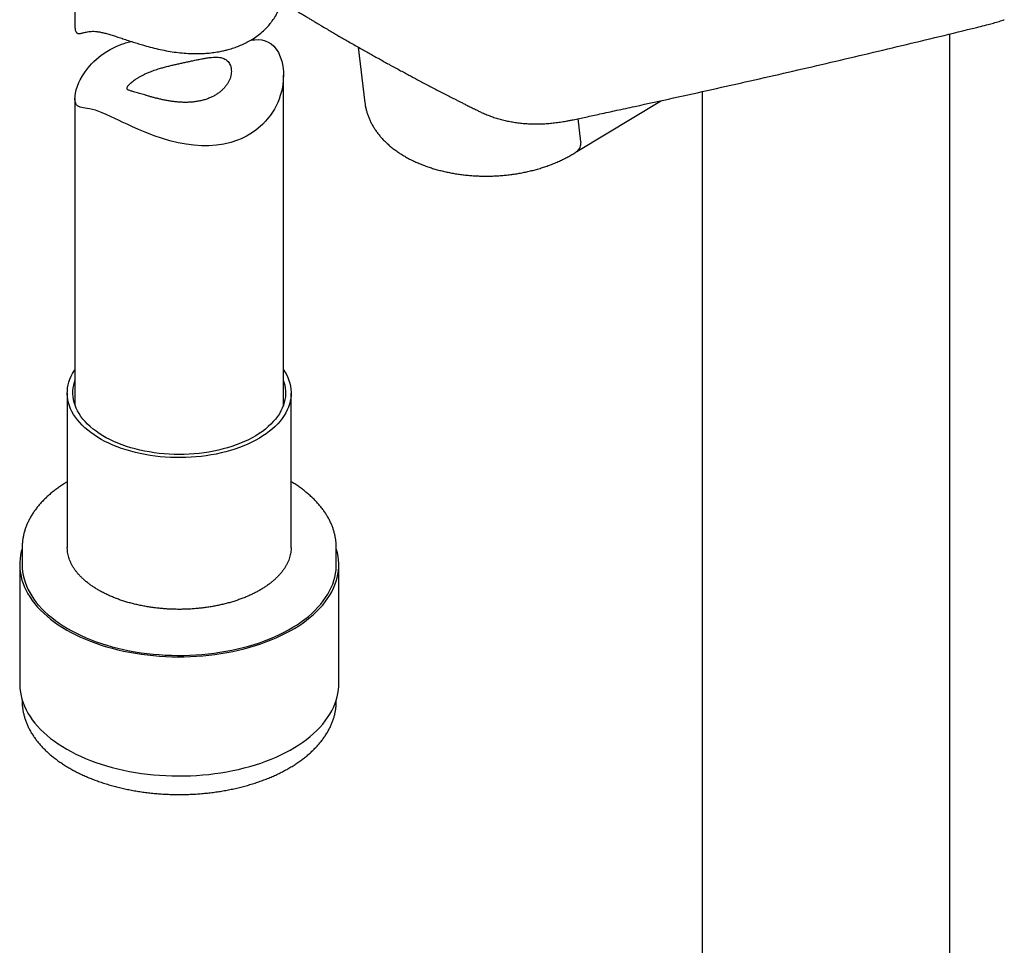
# Model space of a CAD drawing. Header units: millimetres. Extents: x 8 to 1577, y 12 to 2534.
# Tile 8 of 114: x 1349 to 1420, y 646 to 712. Entities that reach past the tile are written whole.
import ezdxf

# ---------------------------------------------------------------- set-up
doc = ezdxf.new("R2010")
doc.units = ezdxf.units.MM

msp = doc.modelspace()

# ---------------------------------------------------------------- linework, layer by layer
at = {"color": 7, "linetype": 'Continuous', "lineweight": 30}
for p, q in [((1352.832, 724.685), (1352.832, 711.91)), ((1415.76, 321.539), (1415.76, 711.403)), ((1373.205, 710.458), (1373.69, 706.451)), ((1367.832, 684.698), (1367.832, 708.434)), ((1397.96, 707.257), (1397.96, 320.589)), ((1352.832, 706.762), (1352.832, 684.698)), ((1388.937, 702.952), (1395.026, 706.609)), ((1389.233, 703.638), (1389.031, 705.309)), ((1389.233, 703.638), (1389.234, 703.631)), ((1352.282, 685.568), (1352.282, 674.444)), ((1368.382, 674.444), (1368.382, 685.568)), ((1349.032, 674.444), (1349.032, 673.219)), ((1349.032, 674.433), (1349.032, 674.444)), ((1352.282, 674.449), (1352.282, 674.444)), ((1371.632, 673.219), (1371.632, 674.444)), ((1348.857, 673.219), (1348.857, 664.646)), ((1371.807, 664.646), (1371.807, 673.219)), ((1349.032, 663.493), (1349.032, 663.421)), ((1349.032, 663.43), (1349.032, 663.421)), ((1371.632, 663.421), (1371.632, 663.493))]:
    msp.add_line(p, q, dxfattribs=at)
at = {"color": 7, "linetype": 'Continuous', "lineweight": 30, "flags": 128}
for points in [[(1365.495, 710.968), (1365.773, 710.99), (1366.027, 710.992), (1366.272, 710.97), (1366.51, 710.915), (1366.738, 710.819), (1366.946, 710.687), (1367.138, 710.516), (1367.312, 710.308), (1367.463, 710.067), (1367.602, 709.766), (1367.709, 709.436), (1367.783, 709.08), (1367.824, 708.706), (1367.832, 708.465), (1367.82, 708.096), (1367.777, 707.721), (1367.703, 707.342), (1367.599, 706.964), (1367.512, 706.713), (1367.414, 706.473), (1367.179, 706.003), (1366.889, 705.55), (1366.542, 705.119), (1366.348, 704.916), (1366.159, 704.739), (1365.853, 704.487), (1365.523, 704.257), (1365.165, 704.047), (1364.786, 703.863), (1364.519, 703.755), (1364.04, 703.598), (1363.538, 703.479), (1363.013, 703.399), (1362.467, 703.36), (1361.928, 703.359), (1361.38, 703.395), (1360.822, 703.467), (1360.261, 703.572), (1359.663, 703.717), (1359.063, 703.895), (1358.614, 704.047), (1358.17, 704.213), (1357.875, 704.33), (1357.397, 704.532), (1356.927, 704.741), (1356.58, 704.902), (1356.239, 705.063), (1356.016, 705.169), (1355.694, 705.323), (1355.384, 705.469), (1355.084, 705.605), (1354.8, 705.727), (1354.543, 705.828), (1354.304, 705.911), (1354.083, 705.973), (1353.882, 706.016), (1353.72, 706.043), (1353.572, 706.065), (1353.438, 706.085), (1353.206, 706.136), (1353.108, 706.174), (1353.024, 706.227), (1352.953, 706.298), (1352.891, 706.404), (1352.851, 706.544), (1352.833, 706.72), (1352.841, 706.927), (1352.873, 707.15), (1352.931, 707.392), (1353.014, 707.648), (1353.123, 707.915), (1353.214, 708.105), (1353.374, 708.393), (1353.562, 708.681), (1353.778, 708.966), (1354.021, 709.244), (1354.199, 709.424), (1354.386, 709.596), (1354.688, 709.843), (1355.016, 710.072), (1355.37, 710.285), (1355.747, 710.476), (1356.013, 710.591), (1356.013, 710.591)], [(1364.969, 681.769), (1364.66, 681.649), (1364.342, 681.538), (1364.015, 681.436), (1363.681, 681.342), (1363.339, 681.257), (1362.991, 681.182), (1362.637, 681.115), (1362.279, 681.059), (1361.916, 681.012), (1361.55, 680.974), (1361.181, 680.947), (1360.81, 680.929), (1360.439, 680.921), (1360.067, 680.923), (1359.695, 680.935), (1359.325, 680.957), (1358.958, 680.989), (1358.593, 681.031), (1358.232, 681.082), (1357.875, 681.143), (1357.524, 681.213), (1357.178, 681.292), (1356.84, 681.381), (1356.508, 681.479), (1356.185, 681.585), (1355.871, 681.7), (1355.566, 681.823), (1355.272, 681.954), (1354.988, 682.093), (1354.716, 682.239), (1354.455, 682.392), (1354.208, 682.552), (1353.973, 682.719), (1353.752, 682.891), (1353.545, 683.07), (1353.352, 683.253), (1353.174, 683.442), (1353.012, 683.635), (1352.865, 683.832), (1352.734, 684.033), (1352.619, 684.237), (1352.521, 684.444), (1352.44, 684.654), (1352.375, 684.865), (1352.327, 685.078), (1352.297, 685.292), (1352.283, 685.507), (1352.287, 685.721), (1352.308, 685.936), (1352.346, 686.149), (1352.401, 686.362), (1352.473, 686.572), (1352.561, 686.781), (1352.667, 686.987), (1352.788, 687.189), (1352.832, 687.256)], [(1367.832, 687.256), (1367.931, 687.103), (1368.045, 686.898), (1368.144, 686.691), (1368.225, 686.482), (1368.29, 686.271), (1368.338, 686.058), (1368.368, 685.844), (1368.382, 685.629), (1368.378, 685.415), (1368.357, 685.2), (1368.319, 684.987), (1368.264, 684.774), (1368.192, 684.564), (1368.104, 684.355), (1367.998, 684.149), (1367.877, 683.946), (1367.739, 683.747), (1367.585, 683.552), (1367.416, 683.36), (1367.232, 683.174), (1367.033, 682.992), (1366.82, 682.817), (1366.593, 682.646), (1366.352, 682.483), (1366.099, 682.325), (1365.834, 682.175), (1365.556, 682.032), (1365.268, 681.897), (1364.969, 681.769)], [(1364.739, 681.958), (1364.438, 681.842), (1364.129, 681.734), (1363.811, 681.635), (1363.485, 681.544), (1363.153, 681.463), (1362.814, 681.39), (1362.469, 681.327), (1362.12, 681.274), (1361.767, 681.23), (1361.41, 681.196), (1361.051, 681.171), (1360.691, 681.157), (1360.33, 681.152), (1359.968, 681.157), (1359.608, 681.172), (1359.249, 681.196), (1358.893, 681.231), (1358.539, 681.275), (1358.19, 681.328), (1357.846, 681.391), (1357.507, 681.464), (1357.174, 681.546), (1356.849, 681.636), (1356.531, 681.735), (1356.222, 681.843), (1355.922, 681.96), (1355.632, 682.084), (1355.352, 682.216), (1355.083, 682.355), (1354.826, 682.502), (1354.582, 682.656), (1354.35, 682.816), (1354.131, 682.982), (1353.927, 683.154), (1353.736, 683.331), (1353.561, 683.513), (1353.4, 683.7), (1353.255, 683.891), (1353.126, 684.086), (1353.013, 684.284), (1352.916, 684.485), (1352.836, 684.689), (1352.772, 684.894), (1352.725, 685.101), (1352.696, 685.309), (1352.683, 685.517), (1352.687, 685.726), (1352.709, 685.934), (1352.747, 686.142), (1352.803, 686.348), (1352.832, 686.438)], [(1367.832, 686.438), (1367.863, 686.345), (1367.918, 686.138), (1367.957, 685.931), (1367.978, 685.723), (1367.982, 685.514), (1367.969, 685.306), (1367.939, 685.098), (1367.892, 684.891), (1367.828, 684.686), (1367.748, 684.482), (1367.651, 684.281), (1367.537, 684.083), (1367.408, 683.888), (1367.262, 683.697), (1367.102, 683.511), (1366.926, 683.328), (1366.735, 683.151), (1366.53, 682.979), (1366.312, 682.813), (1366.08, 682.653), (1365.835, 682.5), (1365.578, 682.353), (1365.309, 682.214), (1365.029, 682.082), (1364.739, 681.958)], [(1349.032, 674.372), (1348.974, 674.16), (1348.919, 673.905), (1348.882, 673.649), (1348.861, 673.393), (1348.858, 673.136), (1348.873, 672.879), (1348.904, 672.623), (1348.953, 672.367), (1349.019, 672.113), (1349.101, 671.861), (1349.201, 671.61), (1349.317, 671.362), (1349.45, 671.117), (1349.6, 670.875), (1349.765, 670.637), (1349.947, 670.402), (1350.144, 670.172), (1350.356, 669.946), (1350.583, 669.725), (1350.826, 669.51), (1351.082, 669.3), (1351.352, 669.095), (1351.636, 668.898), (1351.933, 668.706), (1352.242, 668.521), (1352.564, 668.344), (1352.897, 668.174), (1353.242, 668.011), (1353.597, 667.856), (1353.962, 667.71), (1354.337, 667.571), (1354.721, 667.441), (1355.113, 667.32), (1355.513, 667.207), (1355.921, 667.104), (1356.335, 667.01), (1356.755, 666.925), (1357.18, 666.85), (1357.611, 666.784), (1358.045, 666.728), (1358.483, 666.682), (1358.923, 666.645), (1359.366, 666.618), (1359.81, 666.602), (1360.255, 666.595), (1360.7, 666.598), (1361.144, 666.612), (1361.587, 666.635), (1362.029, 666.668), (1362.467, 666.711), (1362.903, 666.763), (1363.335, 666.826), (1363.762, 666.898), (1364.184, 666.979), (1364.6, 667.07), (1365.01, 667.17), (1365.413, 667.28), (1365.808, 667.398), (1366.195, 667.525), (1366.573, 667.66), (1366.942, 667.804)], [(1366.942, 667.804), (1367.3, 667.956), (1367.649, 668.116), (1367.986, 668.284), (1368.312, 668.459), (1368.625, 668.641), (1368.927, 668.83), (1369.215, 669.026), (1369.49, 669.228), (1369.751, 669.436), (1369.998, 669.649), (1370.231, 669.868), (1370.449, 670.092), (1370.651, 670.321), (1370.838, 670.554), (1371.009, 670.792), (1371.164, 671.032), (1371.303, 671.276), (1371.425, 671.523), (1371.531, 671.773), (1371.619, 672.025), (1371.691, 672.278), (1371.746, 672.533), (1371.783, 672.789), (1371.804, 673.046), (1371.807, 673.303), (1371.792, 673.56), (1371.761, 673.816), (1371.712, 674.071), (1371.646, 674.325), (1371.632, 674.372)], [(1349.032, 673.219), (1349.041, 672.97), (1349.066, 672.716), (1349.109, 672.463), (1349.168, 672.211), (1349.245, 671.96), (1349.339, 671.711), (1349.449, 671.465), (1349.576, 671.221), (1349.719, 670.98), (1349.878, 670.743), (1350.054, 670.509), (1350.245, 670.28), (1350.451, 670.055), (1350.672, 669.835), (1350.908, 669.62), (1351.159, 669.41), (1351.423, 669.207), (1351.701, 669.009), (1351.992, 668.818), (1352.296, 668.633), (1352.612, 668.456), (1352.94, 668.285), (1353.279, 668.123), (1353.629, 667.968), (1353.989, 667.821), (1354.359, 667.682), (1354.738, 667.552), (1355.125, 667.43), (1355.52, 667.317), (1355.923, 667.213), (1356.332, 667.118), (1356.747, 667.033), (1357.168, 666.957), (1357.594, 666.89), (1358.024, 666.834), (1358.457, 666.786), (1358.893, 666.749), (1359.332, 666.722), (1359.772, 666.704), (1360.212, 666.696), (1360.653, 666.699), (1361.094, 666.711), (1361.533, 666.733), (1361.97, 666.765), (1362.405, 666.807), (1362.837, 666.858), (1363.265, 666.919), (1363.689, 666.99), (1364.107, 667.071), (1364.52, 667.16), (1364.926, 667.259), (1365.326, 667.367), (1365.717, 667.484), (1366.101, 667.61), (1366.475, 667.744), (1366.841, 667.887)], [(1366.841, 667.887), (1367.196, 668.037), (1367.541, 668.196), (1367.875, 668.362), (1368.198, 668.536), (1368.508, 668.716), (1368.807, 668.904), (1369.092, 669.098), (1369.364, 669.298), (1369.622, 669.505), (1369.866, 669.717), (1370.095, 669.934), (1370.31, 670.157), (1370.509, 670.384), (1370.693, 670.615), (1370.861, 670.85), (1371.013, 671.089), (1371.149, 671.332), (1371.268, 671.577), (1371.371, 671.824), (1371.457, 672.074), (1371.526, 672.325), (1371.578, 672.578), (1371.612, 672.832), (1371.63, 673.086), (1371.632, 673.219)], [(1348.857, 664.646), (1348.858, 664.562), (1348.873, 664.305), (1348.904, 664.049), (1348.953, 663.794), (1349.019, 663.54), (1349.101, 663.287), (1349.201, 663.037), (1349.317, 662.789), (1349.45, 662.544), (1349.6, 662.302), (1349.765, 662.063), (1349.947, 661.829), (1350.144, 661.598), (1350.356, 661.372), (1350.583, 661.152), (1350.826, 660.936), (1351.082, 660.726), (1351.352, 660.522), (1351.636, 660.324), (1351.933, 660.132), (1352.242, 659.948), (1352.564, 659.77), (1352.897, 659.6), (1353.242, 659.437), (1353.597, 659.283), (1353.962, 659.136), (1354.337, 658.997), (1354.721, 658.867), (1355.113, 658.746), (1355.513, 658.634), (1355.921, 658.53), (1356.335, 658.436), (1356.755, 658.351), (1357.18, 658.276), (1357.611, 658.21), (1358.045, 658.154), (1358.483, 658.108), (1358.923, 658.071), (1359.366, 658.045), (1359.81, 658.028), (1360.255, 658.021), (1360.7, 658.025), (1361.144, 658.038), (1361.587, 658.061), (1362.029, 658.094), (1362.467, 658.137), (1362.903, 658.19), (1363.335, 658.252), (1363.762, 658.324), (1364.184, 658.406), (1364.6, 658.496), (1365.01, 658.597), (1365.413, 658.706), (1365.808, 658.824), (1366.195, 658.951), (1366.573, 659.086), (1366.942, 659.23)], [(1366.942, 659.23), (1367.3, 659.382), (1367.649, 659.542), (1367.986, 659.71), (1368.312, 659.885), (1368.625, 660.067), (1368.927, 660.256), (1369.215, 660.452), (1369.49, 660.654), (1369.751, 660.862), (1369.998, 661.076), (1370.231, 661.295), (1370.449, 661.519), (1370.651, 661.748), (1370.838, 661.981), (1371.009, 662.218), (1371.164, 662.459), (1371.303, 662.703), (1371.425, 662.95), (1371.531, 663.199), (1371.619, 663.451), (1371.691, 663.705), (1371.746, 663.96), (1371.783, 664.216), (1371.804, 664.472), (1371.807, 664.646)]]:
    msp.add_lwpolyline(points, dxfattribs=at)
at = {"color": 7, "linetype": 'Continuous', "lineweight": 30}
for points, knots in [([(1363.029, 716.725), (1363.074, 716.695), (1363.204, 716.608), (1363.405, 716.475), (1363.621, 716.332), (1363.799, 716.215), (1363.939, 716.123), (1364.091, 716.024), (1364.277, 715.902), (1364.539, 715.731), (1364.854, 715.527), (1365.225, 715.287), (1365.619, 715.034), (1366.031, 714.772), (1366.452, 714.505), (1366.896, 714.225), (1367.364, 713.933), (1367.854, 713.629), (1368.263, 713.377), (1368.575, 713.186), (1368.775, 713.064), (1368.949, 712.959), (1369.097, 712.869), (1369.225, 712.791), (1369.35, 712.716), (1369.495, 712.628), (1369.671, 712.522), (1369.876, 712.399), (1370.094, 712.269), (1370.314, 712.138), (1370.583, 711.979), (1370.896, 711.793), (1371.248, 711.587), (1371.58, 711.393), (1371.909, 711.201), (1372.25, 711.004), (1372.611, 710.796), (1372.989, 710.58), (1373.366, 710.366), (1373.728, 710.161), (1374.069, 709.97), (1374.398, 709.786), (1374.734, 709.599), (1375.078, 709.408), (1375.434, 709.212), (1375.798, 709.013), (1376.165, 708.813), (1376.517, 708.623), (1376.846, 708.446), (1377.162, 708.277), (1377.614, 708.036), (1378.206, 707.723), (1378.952, 707.334), (1379.521, 707.04), (1379.917, 706.837), (1380.125, 706.731), (1380.334, 706.625), (1380.546, 706.517), (1380.774, 706.402), (1381.031, 706.273), (1381.328, 706.124), (1381.609, 705.983), (1381.792, 705.893), (1381.861, 705.859)], [0, 0, 0, 0, 0.0075699, 0.0216068, 0.0335472, 0.0433903, 0.0511353, 0.0567826, 0.0685896, 0.0820186, 0.1001215, 0.120526, 0.1432224, 0.165011, 0.1880102, 0.212221, 0.2376447, 0.2642827, 0.2919453, 0.3041075, 0.3148715, 0.3242367, 0.3322025, 0.3387685, 0.3449649, 0.3524256, 0.3621168, 0.3733638, 0.3853733, 0.3971333, 0.4086401, 0.4285577, 0.4473915, 0.4648575, 0.4817262, 0.4998041, 0.5192417, 0.5392353, 0.5596722, 0.5789825, 0.596496, 0.6134437, 0.6309261, 0.6494373, 0.6674671, 0.6868317, 0.7064839, 0.7248254, 0.7418379, 0.7579357, 0.774218, 0.8122869, 0.8500504, 0.8897534, 0.9004923, 0.9112192, 0.921934, 0.932637, 0.9438222, 0.9568557, 0.9720441, 0.9893891, 1, 1, 1, 1]), ([(1352.834, 711.91), (1352.833, 711.896), (1352.831, 711.829), (1352.843, 711.73), (1352.868, 711.621), (1352.906, 711.541), (1352.956, 711.486), (1353.016, 711.453), (1353.09, 711.437), (1353.178, 711.438), (1353.281, 711.454), (1353.436, 711.488), (1353.614, 711.534), (1353.823, 711.571), (1353.998, 711.591), (1354.196, 711.596), (1354.42, 711.577), (1354.675, 711.535), (1354.957, 711.471), (1355.261, 711.387), (1355.585, 711.288), (1355.925, 711.177), (1356.285, 711.058), (1356.616, 710.947), (1356.955, 710.836), (1357.3, 710.727), (1357.744, 710.593), (1358.248, 710.452), (1358.811, 710.313), (1359.382, 710.195), (1359.96, 710.099), (1360.545, 710.03), (1361.04, 709.996), (1361.496, 709.984), (1361.911, 709.989), (1362.375, 710.017), (1362.836, 710.068), (1363.239, 710.134), (1363.579, 710.207), (1363.905, 710.29), (1364.261, 710.399), (1364.65, 710.543), (1365.025, 710.709), (1365.344, 710.875), (1365.68, 711.075), (1366.025, 711.313), (1366.368, 711.6), (1366.654, 711.881), (1366.863, 712.119), (1367.077, 712.396), (1367.288, 712.717), (1367.477, 713.085), (1367.615, 713.422), (1367.675, 713.625), (1367.704, 713.723)], [0, 0, 0, 0, 0.003882, 0.018678, 0.033596, 0.048097, 0.062698, 0.077457, 0.092273, 0.10945, 0.126698, 0.143974, 0.178819, 0.196406, 0.214034, 0.231768, 0.25029, 0.268959, 0.287938, 0.307078, 0.325583, 0.344218, 0.363094, 0.382079, 0.394353, 0.412929, 0.431582, 0.456684, 0.482128, 0.507221, 0.53246, 0.557925, 0.583699, 0.597332, 0.617966, 0.638686, 0.659674, 0.680755, 0.694945, 0.708143, 0.728118, 0.748175, 0.768488, 0.788889, 0.802617, 0.828438, 0.854617, 0.874436, 0.894332, 0.907709, 0.934081, 0.960806, 0.981033, 1, 1, 1, 1]), ([(1381.863, 705.859), (1381.951, 705.816), (1382.146, 705.72), (1382.459, 705.588), (1382.798, 705.459), (1383.144, 705.344), (1383.498, 705.243), (1383.857, 705.156), (1384.224, 705.082), (1384.597, 705.023), (1384.975, 704.977), (1385.359, 704.946), (1385.746, 704.929), (1386.137, 704.927), (1386.533, 704.939), (1386.933, 704.965), (1387.338, 705.006), (1387.746, 705.061), (1388.114, 705.123), (1388.421, 705.184), (1388.891, 705.278), (1389.616, 705.43), (1390.661, 705.66), (1391.834, 705.914), (1393.601, 706.296), (1395.881, 706.794), (1398.645, 707.407), (1401.399, 708.027), (1404.142, 708.653), (1406.875, 709.285), (1409.598, 709.923), (1412.311, 710.568), (1415.012, 711.219), (1416.991, 711.7), (1418.065, 711.966), (1418.246, 712.011)], [0, 0, 0, 0, 0.008281, 0.018459, 0.028639, 0.038832, 0.049047, 0.059296, 0.06959, 0.079938, 0.090341, 0.10074, 0.111121, 0.121521, 0.131954, 0.142432, 0.152965, 0.163566, 0.174244, 0.181217, 0.187802, 0.21198, 0.239345, 0.272221, 0.307409, 0.382682, 0.457952, 0.533219, 0.608485, 0.683748, 0.759008, 0.834267, 0.909523, 0.984777, 1, 1, 1, 1]), ([(1418.245, 712.011), (1418.3, 712.024), (1418.492, 712.071), (1418.815, 712.158), (1419.212, 712.274), (1419.502, 712.365), (1419.655, 712.418), (1419.682, 712.428)], [0, 0, 0, 0, 0.107524, 0.382053, 0.661018, 0.939187, 1, 1, 1, 1]), ([(1356.013, 710.591), (1356.096, 710.624), (1356.307, 710.706), (1356.59, 710.799), (1356.794, 710.85), (1356.862, 710.867)], [0, 0, 0, 0, 0.306322, 0.770026, 1, 1, 1, 1]), ([(1358.173, 708.649), (1358.094, 708.616), (1357.937, 708.55), (1357.718, 708.445), (1357.513, 708.338), (1357.327, 708.229), (1357.161, 708.121), (1357.014, 708.016), (1356.888, 707.914), (1356.785, 707.82), (1356.703, 707.734), (1356.643, 707.658), (1356.603, 707.59), (1356.58, 707.524), (1356.582, 707.465), (1356.614, 707.412), (1356.677, 707.367), (1356.766, 707.33), (1356.874, 707.296), (1356.998, 707.262), (1357.147, 707.222), (1357.309, 707.177), (1357.481, 707.126), (1357.657, 707.073), (1357.85, 707.015), (1358.057, 706.953), (1358.276, 706.889), (1358.505, 706.825), (1358.747, 706.762), (1359, 706.701), (1359.262, 706.645), (1359.532, 706.594), (1359.808, 706.55), (1360.096, 706.515), (1360.392, 706.49), (1360.697, 706.478), (1361.003, 706.482), (1361.306, 706.502), (1361.606, 706.54), (1361.898, 706.596), (1362.184, 706.672), (1362.452, 706.766), (1362.703, 706.876), (1362.935, 707), (1363.151, 707.142), (1363.346, 707.296), (1363.52, 707.462), (1363.672, 707.636), (1363.802, 707.821), (1363.909, 708.012), (1363.992, 708.207), (1364.05, 708.404), (1364.081, 708.601), (1364.085, 708.789), (1364.063, 708.966), (1364.017, 709.13), (1363.944, 709.281), (1363.85, 709.409), (1363.741, 709.513), (1363.619, 709.595), (1363.481, 709.659), (1363.318, 709.706), (1363.127, 709.732), (1362.906, 709.737), (1362.667, 709.721), (1362.412, 709.69), (1362.14, 709.646), (1361.851, 709.592), (1361.544, 709.53), (1361.24, 709.466), (1360.946, 709.404), (1360.666, 709.343), (1360.377, 709.28), (1360.084, 709.214), (1359.791, 709.146), (1359.5, 709.074), (1359.209, 708.997), (1358.885, 708.903), (1358.532, 708.789), (1358.293, 708.696), (1358.173, 708.649)], [0, 0, 0, 0, 0.011993, 0.023985, 0.036233, 0.04848, 0.060478, 0.072475, 0.084742, 0.09701, 0.108814, 0.120619, 0.132647, 0.144677, 0.160086, 0.175613, 0.191473, 0.207437, 0.220669, 0.23405, 0.247514, 0.261167, 0.272122, 0.283075, 0.294268, 0.30546, 0.316412, 0.327364, 0.338538, 0.349712, 0.361081, 0.372451, 0.384024, 0.395598, 0.407999, 0.420565, 0.433216, 0.446039, 0.458822, 0.471795, 0.484866, 0.498136, 0.510636, 0.523317, 0.536089, 0.549047, 0.561522, 0.574168, 0.5869, 0.599807, 0.612576, 0.625531, 0.638583, 0.651838, 0.664272, 0.676918, 0.689675, 0.702667, 0.713973, 0.725278, 0.736844, 0.74841, 0.76264, 0.777086, 0.791627, 0.806356, 0.821068, 0.835865, 0.850955, 0.866162, 0.878358, 0.890553, 0.902916, 0.915459, 0.927669, 0.939879, 0.952276, 0.964865, 0.982336, 1, 1, 1, 1]), ([(1373.692, 706.451), (1373.695, 706.424), (1373.706, 706.314), (1373.742, 706.123), (1373.799, 705.877), (1373.872, 705.634), (1373.959, 705.394), (1374.062, 705.157), (1374.179, 704.923), (1374.312, 704.693), (1374.459, 704.467), (1374.62, 704.245), (1374.796, 704.028), (1374.987, 703.817), (1375.191, 703.611), (1375.41, 703.411), (1375.641, 703.218), (1375.886, 703.032), (1376.142, 702.853), (1376.411, 702.683), (1376.69, 702.521), (1376.979, 702.367), (1377.278, 702.222), (1377.586, 702.086), (1377.902, 701.959), (1378.226, 701.841), (1378.557, 701.733), (1378.895, 701.634), (1379.238, 701.545), (1379.587, 701.465), (1379.94, 701.395), (1380.297, 701.334), (1380.658, 701.283), (1381.022, 701.242), (1381.389, 701.21), (1381.757, 701.189), (1382.127, 701.177), (1382.497, 701.174), (1382.868, 701.181), (1383.238, 701.198), (1383.607, 701.225), (1383.975, 701.262), (1384.341, 701.308), (1384.704, 701.363), (1385.063, 701.429), (1385.419, 701.503), (1385.77, 701.588), (1386.117, 701.681), (1386.458, 701.785), (1386.793, 701.897), (1387.121, 702.019), (1387.443, 702.15), (1387.756, 702.29), (1388.061, 702.439), (1388.358, 702.596), (1388.644, 702.764), (1388.843, 702.888), (1388.945, 702.958), (1388.958, 702.966)], [0, 0, 0, 0, 0.005337, 0.02195, 0.038601, 0.05532, 0.072134, 0.089068, 0.106144, 0.12338, 0.140788, 0.158378, 0.176151, 0.194102, 0.212222, 0.230495, 0.248902, 0.267421, 0.28603, 0.304707, 0.32343, 0.342181, 0.360946, 0.379708, 0.39846, 0.417195, 0.435911, 0.454604, 0.473275, 0.491925, 0.510554, 0.529165, 0.547761, 0.566344, 0.584918, 0.603486, 0.622051, 0.640616, 0.659185, 0.677761, 0.696347, 0.714946, 0.733562, 0.752198, 0.770857, 0.789542, 0.808257, 0.827003, 0.845783, 0.864598, 0.88345, 0.902338, 0.921262, 0.94022, 0.959206, 0.978215, 0.997238, 1, 1, 1, 1]), ([(1388.955, 702.97), (1388.973, 702.981), (1389.033, 703.016), (1389.111, 703.114), (1389.184, 703.257), (1389.228, 703.431), (1389.232, 703.564), (1389.234, 703.631)], [0, 0, 0, 0, 0.096818, 0.319387, 0.548408, 0.770976, 1, 1, 1, 1]), ([(1352.282, 679.188), (1352.213, 679.146), (1352.045, 679.045), (1351.791, 678.876), (1351.521, 678.684), (1351.263, 678.486), (1351.017, 678.281), (1350.784, 678.071), (1350.564, 677.856), (1350.358, 677.635), (1350.166, 677.41), (1349.988, 677.18), (1349.825, 676.946), (1349.676, 676.709), (1349.543, 676.469), (1349.425, 676.225), (1349.322, 675.98), (1349.234, 675.732), (1349.162, 675.483), (1349.106, 675.233), (1349.065, 674.982), (1349.041, 674.731), (1349.031, 674.547), (1349.033, 674.448), (1349.034, 674.432)], [0, 0, 0, 0, 0.034523, 0.083174, 0.131826, 0.180469, 0.229091, 0.277678, 0.326215, 0.374683, 0.423062, 0.47133, 0.519467, 0.56745, 0.615262, 0.662888, 0.710319, 0.757553, 0.804597, 0.851464, 0.898177, 0.944766, 0.991267, 1, 1, 1, 1]), ([(1371.631, 674.443), (1371.631, 674.49), (1371.632, 674.622), (1371.616, 674.837), (1371.585, 675.087), (1371.537, 675.336), (1371.475, 675.584), (1371.398, 675.831), (1371.305, 676.075), (1371.197, 676.318), (1371.075, 676.558), (1370.937, 676.795), (1370.784, 677.029), (1370.617, 677.259), (1370.436, 677.486), (1370.24, 677.708), (1370.031, 677.926), (1369.808, 678.139), (1369.572, 678.346), (1369.323, 678.548), (1369.062, 678.744), (1368.788, 678.934), (1368.562, 679.082), (1368.422, 679.164), (1368.382, 679.188)], [0, 0, 0, 0, 0.026556, 0.073094, 0.119643, 0.166245, 0.212939, 0.259759, 0.306733, 0.353881, 0.401214, 0.448737, 0.496447, 0.544334, 0.592383, 0.640577, 0.688896, 0.737319, 0.785826, 0.834399, 0.883019, 0.931672, 0.980346, 1, 1, 1, 1]), ([(1365.069, 670.872), (1365.019, 670.852), (1364.874, 670.794), (1364.628, 670.704), (1364.327, 670.602), (1364.019, 670.509), (1363.703, 670.422), (1363.381, 670.344), (1363.052, 670.273), (1362.719, 670.21), (1362.38, 670.156), (1362.038, 670.11), (1361.692, 670.072), (1361.343, 670.043), (1360.993, 670.022), (1360.641, 670.01), (1360.288, 670.007), (1359.936, 670.012), (1359.584, 670.026), (1359.234, 670.049), (1358.886, 670.081), (1358.541, 670.12), (1358.199, 670.169), (1357.862, 670.225), (1357.529, 670.29), (1357.202, 670.363), (1356.881, 670.443), (1356.567, 670.532), (1356.26, 670.627), (1355.962, 670.73), (1355.672, 670.84), (1355.391, 670.957), (1355.119, 671.08), (1354.858, 671.209), (1354.608, 671.345), (1354.368, 671.485), (1354.141, 671.631), (1353.925, 671.781), (1353.721, 671.936), (1353.53, 672.095), (1353.352, 672.258), (1353.187, 672.424), (1353.036, 672.593), (1352.897, 672.765), (1352.773, 672.939), (1352.662, 673.115), (1352.565, 673.294), (1352.482, 673.474), (1352.413, 673.657), (1352.358, 673.841), (1352.317, 674.027), (1352.292, 674.214), (1352.281, 674.355), (1352.283, 674.433), (1352.284, 674.448)], [0, 0, 0, 0, 0.010242, 0.029789, 0.049348, 0.068921, 0.088506, 0.108104, 0.127713, 0.147332, 0.16696, 0.186596, 0.206238, 0.225886, 0.245539, 0.265194, 0.284851, 0.304509, 0.324166, 0.34382, 0.36347, 0.383116, 0.402755, 0.422387, 0.44201, 0.461623, 0.481226, 0.500815, 0.520392, 0.539955, 0.559503, 0.579035, 0.598552, 0.618055, 0.637542, 0.657018, 0.676482, 0.695941, 0.715397, 0.734856, 0.754325, 0.773816, 0.79334, 0.812915, 0.832559, 0.852295, 0.872148, 0.892145, 0.912311, 0.932666, 0.953221, 0.97397, 0.994883, 1, 1, 1, 1]), ([(1368.381, 674.444), (1368.381, 674.427), (1368.383, 674.347), (1368.372, 674.203), (1368.346, 674.014), (1368.303, 673.825), (1368.246, 673.637), (1368.173, 673.451), (1368.087, 673.268), (1367.986, 673.087), (1367.871, 672.908), (1367.742, 672.732), (1367.6, 672.559), (1367.444, 672.389), (1367.276, 672.223), (1367.094, 672.06), (1366.899, 671.901), (1366.693, 671.747), (1366.474, 671.597), (1366.243, 671.453), (1366.001, 671.313), (1365.748, 671.179), (1365.484, 671.051), (1365.256, 670.95), (1365.116, 670.892), (1365.069, 670.872)], [0, 0, 0, 0, 0.0129013, 0.0613217, 0.1096835, 0.1577978, 0.2055366, 0.2528313, 0.2996687, 0.3460753, 0.3921014, 0.4378073, 0.4832543, 0.5284996, 0.5735935, 0.6185785, 0.6634898, 0.7083557, 0.7531984, 0.7980348, 0.8428741, 0.8877268, 0.9326004, 0.9774997, 1, 1, 1, 1]), ([(1349.034, 663.431), (1349.034, 663.38), (1349.033, 663.246), (1349.049, 663.028), (1349.08, 662.778), (1349.127, 662.529), (1349.19, 662.281), (1349.267, 662.034), (1349.36, 661.789), (1349.468, 661.547), (1349.59, 661.307), (1349.728, 661.07), (1349.88, 660.836), (1350.048, 660.605), (1350.229, 660.379), (1350.424, 660.156), (1350.634, 659.939), (1350.857, 659.726), (1351.093, 659.518), (1351.342, 659.317), (1351.603, 659.121), (1351.876, 658.931), (1352.161, 658.747), (1352.457, 658.57), (1352.764, 658.4), (1353.081, 658.238), (1353.407, 658.082), (1353.743, 657.934), (1354.088, 657.793), (1354.441, 657.661), (1354.802, 657.536), (1355.171, 657.419), (1355.546, 657.311), (1355.928, 657.211), (1356.315, 657.119), (1356.708, 657.036), (1357.106, 656.961), (1357.508, 656.896), (1357.913, 656.839), (1358.322, 656.791), (1358.734, 656.751), (1359.147, 656.721), (1359.563, 656.7), (1359.979, 656.688), (1360.396, 656.685), (1360.813, 656.691), (1361.229, 656.706), (1361.643, 656.729), (1362.057, 656.762), (1362.467, 656.804), (1362.875, 656.855), (1363.28, 656.915), (1363.681, 656.983), (1364.077, 657.06), (1364.468, 657.146), (1364.854, 657.24), (1365.233, 657.343), (1365.607, 657.454), (1365.973, 657.573), (1366.332, 657.7), (1366.682, 657.835), (1367.024, 657.978), (1367.358, 658.128), (1367.682, 658.286), (1367.996, 658.451), (1368.299, 658.624), (1368.592, 658.803), (1368.874, 658.989), (1369.144, 659.181), (1369.402, 659.379), (1369.648, 659.584), (1369.881, 659.794), (1370.101, 660.009), (1370.307, 660.23), (1370.499, 660.455), (1370.677, 660.685), (1370.84, 660.918), (1370.989, 661.156), (1371.122, 661.396), (1371.24, 661.64), (1371.343, 661.885), (1371.431, 662.133), (1371.503, 662.382), (1371.559, 662.632), (1371.6, 662.883), (1371.624, 663.134), (1371.634, 663.317), (1371.632, 663.416), (1371.631, 663.431)], [0, 0, 0, 0, 0.006882, 0.018274, 0.029669, 0.041077, 0.052507, 0.063969, 0.075468, 0.087009, 0.098596, 0.110229, 0.121909, 0.133631, 0.145393, 0.157191, 0.169019, 0.180873, 0.192747, 0.204638, 0.21654, 0.22845, 0.240365, 0.252282, 0.2642, 0.276116, 0.288029, 0.299938, 0.311843, 0.323743, 0.335639, 0.34753, 0.359416, 0.371298, 0.383175, 0.395049, 0.406919, 0.418785, 0.430649, 0.44251, 0.454369, 0.466226, 0.478082, 0.489937, 0.501792, 0.513647, 0.525502, 0.537357, 0.549214, 0.561073, 0.572933, 0.584796, 0.596662, 0.608531, 0.620404, 0.632281, 0.644162, 0.656049, 0.66794, 0.679836, 0.691739, 0.703646, 0.715559, 0.727478, 0.739402, 0.751329, 0.763261, 0.775194, 0.787128, 0.79906, 0.810986, 0.822904, 0.834809, 0.846698, 0.858565, 0.870404, 0.882212, 0.893981, 0.905709, 0.917391, 0.929025, 0.940611, 0.95215, 0.963646, 0.975105, 0.986532, 0.997939, 1, 1, 1, 1])]:
    msp.add_open_spline(points, degree=3, knots=knots, dxfattribs=at)

doc.saveas('drawing.dxf')
